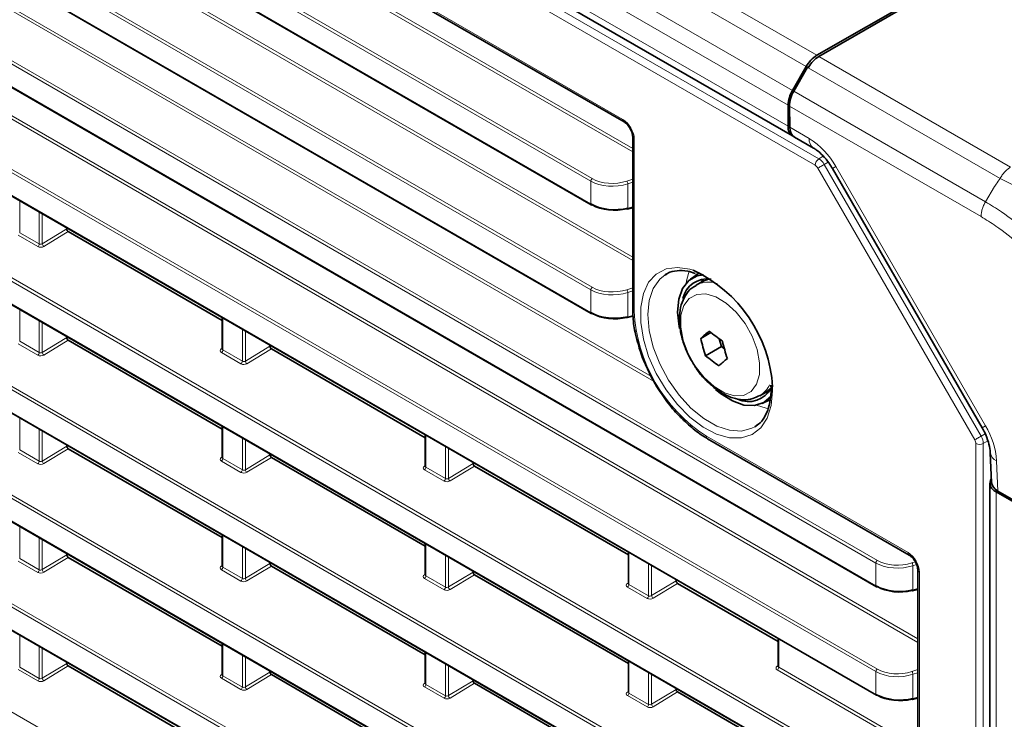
# Model space of a CAD drawing. Header units: millimetres. Extents: x 0 to 1118, y 0 to 864.
# Tile 27 of 256: x 154 to 177, y 165 to 181. Entities that reach past the tile are written whole.
import ezdxf

# ---------------------------------------------------------------- set-up
doc = ezdxf.new("R2010")
doc.units = ezdxf.units.MM

msp = doc.modelspace()

# ---------------------------------------------------------------- linework, layer by layer
at = {"color": 7, "linetype": 'Continuous', "lineweight": 18}
for p, q in [((173.0798, 180.4178), (78.027, 235.2906)), ((172.8298, 180.1539), (77.777, 235.0267)), ((172.5066, 179.5941), (77.4538, 234.4669)), ((172.403, 179.2456), (77.3502, 234.1184)), ((76.9772, 233.4923), (173.1265, 177.9865)), ((172.403, 178.7513), (77.3502, 233.6241)), ((173.0397, 177.8343), (76.8903, 233.3401)), ((81.4082, 229.1981), (168.5218, 178.9085)), ((168.7503, 178.1463), (82.4964, 227.9397)), ((82.5302, 228), (168.7503, 178.2262)), ((167.7663, 177.4593), (82.1638, 226.8766)), ((82.1976, 226.9369), (167.8001, 177.5196)), ((75.4639, 225.1067), (174.4661, 167.954)), ((175.4502, 166.6235), (75.7966, 224.1523)), ((75.8304, 224.2126), (175.4502, 166.7034)), ((174.4661, 165.9365), (75.4639, 223.0892)), ((75.4978, 223.1495), (174.4999, 165.9968)), ((75.4639, 222.555), (174.4661, 165.4023)), ((174.4661, 163.3848), (75.4639, 220.5375)), ((75.4978, 220.5979), (174.4999, 163.4451)), ((75.4639, 220.0033), (174.4661, 162.8506)), ((174.4661, 160.8331), (75.4639, 217.9859)), ((75.4978, 218.0462), (174.4999, 160.8934)), ((75.4639, 217.4516), (174.4661, 160.2989)), ((98.2546, 217.0533), (167.7663, 176.9251)), ((174.4661, 158.2814), (75.4639, 215.4342)), ((75.4978, 215.4945), (174.4999, 158.3417)), ((75.4639, 214.8999), (174.4661, 157.7472)), ((174.4661, 155.7297), (75.4639, 212.8825)), ((75.4978, 212.9428), (174.4999, 155.7901)), ((174.4661, 168.4882), (98.2546, 212.4841)), ((98.2884, 212.5445), (174.4999, 168.5485)), ((75.4639, 212.3482), (174.4661, 155.1955)), ((75.4978, 210.3911), (174.4999, 153.2384)), ((115.0654, 206.6661), (168.7503, 175.6745)), ((168.7503, 175.5946), (115.0316, 206.6058)), ((167.7663, 174.9076), (114.0054, 205.9431)), ((114.0392, 206.0034), (167.8001, 174.9679)), ((114.0054, 205.4089), (167.7663, 174.3734)), ((169.2525, 172.7531), (114.1748, 204.5488)), ((114.2464, 204.5873), (169.1909, 172.8684)), ((173.1275, 180.3903), (177.6321, 177.7898)), ((172.8652, 180.1335), (172.8871, 180.1461)), ((177.3839, 177.5249), (172.8757, 180.1274)), ((172.5371, 179.5765), (177.0409, 176.9765)), ((176.937, 176.6282), (172.4379, 179.2255)), ((172.4453, 178.7268), (172.8993, 178.4648)), ((168.787, 178.4493), (168.787, 174.4085)), ((173.1265, 177.9865), (173.2305, 178.0478)), ((176.7893, 171.3821), (173.1022, 177.7683)), ((173.3442, 177.9092), (173.2515, 177.8546)), ((173.2515, 177.8546), (176.9386, 171.4683)), ((173.5243, 177.805), (173.4449, 177.7591)), ((173.5243, 177.805), (177.0434, 171.7098)), ((168.6128, 177.4626), (168.7503, 177.5082)), ((167.7663, 176.9251), (167.7663, 177.4593)), ((168.7503, 177.4346), (168.6371, 177.3969)), ((168.6371, 177.3969), (168.6371, 176.8282)), ((177.2504, 177.3392), (177.0409, 176.9765)), ((154.3447, 177.0012), (154.3447, 176.2504)), ((168.6371, 176.8282), (168.7503, 176.8572)), ((154.8055, 175.9844), (154.8055, 176.7352)), ((154.8756, 176.6947), (154.8756, 175.9875)), ((154.8756, 175.9875), (155.4518, 176.3373)), ((154.7717, 175.9241), (154.3109, 176.1901)), ((154.3447, 176.2504), (154.8055, 175.9844)), ((155.4871, 176.276), (154.9119, 175.9269)), ((168.6128, 174.9109), (168.7503, 174.9565)), ((167.7663, 174.3734), (167.7663, 174.9076)), ((168.7503, 174.8829), (168.6371, 174.8452)), ((168.6371, 174.8452), (168.6371, 174.2765)), ((154.3447, 174.4495), (154.3447, 173.6987)), ((159.1177, 174.2458), (159.1177, 173.495)), ((168.6371, 174.2765), (168.7565, 174.3071)), ((154.8055, 173.4327), (154.8055, 174.1835)), ((154.8756, 174.143), (154.8756, 173.4358)), ((154.8756, 173.4358), (155.4518, 173.7856)), ((159.5785, 173.229), (159.5785, 173.9798)), ((159.6486, 173.9393), (159.6486, 173.2321)), ((154.7717, 173.3724), (154.3109, 173.6384)), ((154.3447, 173.6987), (154.8055, 173.4327)), ((155.4871, 173.7244), (154.9119, 173.3752)), ((159.6486, 173.2321), (160.2248, 173.5819)), ((159.0826, 173.5191), (159.103, 173.5324)), ((159.5447, 173.1687), (159.0838, 173.4347)), ((159.1177, 173.495), (159.5785, 173.229)), ((160.2601, 173.5207), (159.6849, 173.1715)), ((171.9232, 172.2962), (171.9845, 172.2841)), ((154.3447, 171.8978), (154.3447, 171.147)), ((159.1177, 171.6941), (159.1177, 170.9433)), ((177.0434, 171.7098), (176.964, 171.6639)), ((154.8055, 170.881), (154.8055, 171.6318)), ((154.8756, 171.5913), (154.8756, 170.8841)), ((163.8906, 171.4904), (163.8906, 170.7396)), ((170.485, 171.4674), (175.2217, 168.733)), ((176.9386, 171.4683), (177.0344, 171.5225)), ((154.8756, 170.8841), (155.4518, 171.2339)), ((159.5785, 170.6773), (159.5785, 171.4281)), ((159.6486, 171.3876), (159.6486, 170.6804)), ((176.8152, 106.2978), (176.8152, 171.295)), ((177.0992, 171.3557), (176.9904, 171.2941)), ((176.9904, 171.2941), (176.9904, 106.2969)), ((154.7717, 170.8207), (154.3109, 171.0867)), ((154.3447, 171.147), (154.8055, 170.881)), ((155.4871, 171.1727), (154.9119, 170.8235)), ((159.6486, 170.6804), (160.2248, 171.0302)), ((164.3515, 170.4736), (164.3515, 171.2244)), ((164.4216, 171.1839), (164.4216, 170.4768)), ((159.0826, 170.9675), (159.103, 170.9807)), ((159.5447, 170.617), (159.0838, 170.883)), ((159.1177, 170.9433), (159.5785, 170.6773)), ((160.2601, 170.969), (159.6849, 170.6198)), ((163.8556, 170.7638), (163.876, 170.777)), ((164.4216, 170.4768), (164.9978, 170.8265)), ((165.0331, 170.7653), (164.4578, 170.4161)), ((177.3011, 170.8927), (177.3326, 170.1795)), ((164.3177, 170.4133), (163.8568, 170.6793)), ((163.8906, 170.7396), (164.3515, 170.4736)), ((177.2909, 106.6767), (177.2909, 170.1627)), ((154.3447, 169.3461), (154.3447, 168.5953)), ((154.8055, 168.3293), (154.8055, 169.0801)), ((154.8756, 169.0396), (154.8756, 168.3324)), ((159.1177, 169.1424), (159.1177, 168.3916)), ((163.8906, 168.9387), (163.8906, 168.188)), ((159.5785, 168.1256), (159.5785, 168.8764)), ((159.6486, 168.8359), (159.6486, 168.1288)), ((168.6636, 168.7351), (168.6636, 167.9843)), ((154.7717, 168.269), (154.3109, 168.535)), ((154.3447, 168.5953), (154.8055, 168.3293)), ((154.8756, 168.3324), (155.4518, 168.6822)), ((155.4871, 168.621), (154.9119, 168.2718)), ((159.6486, 168.1288), (160.2248, 168.4785)), ((164.3515, 167.9219), (164.3515, 168.6727)), ((164.4216, 168.6322), (164.4216, 167.9251)), ((169.1244, 167.7182), (169.1244, 168.469)), ((174.4661, 167.954), (174.4661, 168.4882)), ((175.3127, 168.4914), (175.3916, 168.5176)), ((175.4206, 168.4536), (175.3369, 168.4258)), ((159.0826, 168.4158), (159.103, 168.429)), ((159.5447, 168.0653), (159.0838, 168.3313)), ((159.1177, 168.3916), (159.5785, 168.1256)), ((160.2601, 168.4173), (159.6849, 168.0681)), ((163.8556, 168.2121), (163.876, 168.2253)), ((164.4216, 167.9251), (164.9978, 168.2748)), ((169.1945, 168.4286), (169.1945, 167.7214)), ((175.3369, 168.4258), (175.3369, 167.8571)), ((175.4868, 168.2738), (175.4868, 110.8527)), ((164.3177, 167.8616), (163.8568, 168.1277)), ((163.8906, 168.188), (164.3515, 167.9219)), ((165.0331, 168.2136), (164.4578, 167.8644)), ((168.6286, 168.0084), (168.649, 168.0216)), ((169.1945, 167.7214), (169.7707, 168.0711)), ((169.8061, 168.0099), (169.2308, 167.6607)), ((169.0906, 167.6579), (168.6298, 167.924)), ((168.6636, 167.9843), (169.1244, 167.7182)), ((175.3369, 167.8571), (175.4502, 167.8861)), ((154.3447, 166.7944), (154.3447, 166.0436)), ((172.1815, 166.7042), (172.1815, 166.0387)), ((154.8055, 165.7776), (154.8055, 166.5284)), ((154.8756, 166.4879), (154.8756, 165.7808)), ((159.1177, 166.5907), (159.1177, 165.84)), ((163.8906, 166.3871), (163.8906, 165.6363)), ((159.5785, 165.5739), (159.5785, 166.3247)), ((159.6486, 166.2842), (159.6486, 165.5771)), ((168.6636, 166.1834), (168.6636, 165.4326)), ((154.7717, 165.7173), (154.3109, 165.9833)), ((154.3447, 166.0436), (154.8055, 165.7776)), ((154.8756, 165.7808), (155.4518, 166.1305)), ((155.4871, 166.0693), (154.9119, 165.7201)), ((159.6486, 165.5771), (160.2248, 165.9268)), ((164.3515, 165.3702), (164.3515, 166.121)), ((164.4216, 166.0806), (164.4216, 165.3734)), ((169.1244, 165.1665), (169.1244, 165.9173)), ((172.1464, 166.0628), (172.1668, 166.076)), ((175.4502, 164.0718), (172.1476, 165.9784)), ((172.1815, 166.0387), (175.4502, 164.1517)), ((174.4661, 165.4023), (174.4661, 165.9365)), ((175.3127, 165.9397), (175.4502, 165.9854)), ((175.4502, 165.9118), (175.3369, 165.8741)), ((159.0826, 165.8641), (159.103, 165.8773)), ((159.5447, 165.5136), (159.0838, 165.7796)), ((159.1177, 165.84), (159.5785, 165.5739)), ((160.2601, 165.8656), (159.6849, 165.5164)), ((164.4216, 165.3734), (164.9978, 165.7231)), ((169.1945, 165.8769), (169.1945, 165.1697)), ((175.3369, 165.8741), (175.3369, 165.3054)), ((163.8556, 165.6604), (163.876, 165.6736)), ((164.3177, 165.3099), (163.8568, 165.576)), ((163.8906, 165.6363), (164.3515, 165.3702)), ((165.0331, 165.6619), (164.4578, 165.3127)), ((168.6286, 165.4567), (168.649, 165.4699)), ((169.1945, 165.1697), (169.7707, 165.5195)), ((169.8061, 165.4582), (169.2308, 165.109)), ((169.0906, 165.1062), (168.6298, 165.3723)), ((168.6636, 165.4326), (169.1244, 165.1665)), ((175.3369, 165.3054), (175.4502, 165.3344))]:
    msp.add_line(p, q, dxfattribs=at)
at = {"color": 7, "linetype": 'Continuous', "lineweight": 35}
for p, q in [((77.4538, 233.3952), (172.5066, 178.5223)), ((81.4341, 229.1409), (168.5477, 178.8512)), ((75.4743, 225.0838), (174.4764, 167.9311)), ((75.4743, 222.5321), (174.4764, 165.3794)), ((75.4743, 219.9804), (174.4764, 162.8277)), ((75.4743, 217.4287), (174.4764, 160.276)), ((98.265, 217.0304), (167.7766, 176.9022)), ((75.4743, 214.877), (174.4764, 157.7243)), ((75.4743, 212.3253), (174.4764, 155.1726)), ((114.0158, 205.386), (167.7766, 174.3505)), ((173.0798, 180.4178), (177.3528, 182.8845)), ((177.3436, 182.8242), (173.1275, 180.3903)), ((172.5066, 179.5941), (172.8298, 180.1539)), ((172.8546, 180.1396), (172.5371, 179.5765)), ((172.8546, 180.1396), (172.8995, 180.1655)), ((172.8652, 180.1335), (172.8546, 180.1396)), ((172.8757, 180.1274), (172.8652, 180.1335)), ((172.403, 178.7513), (172.403, 179.2456)), ((172.4453, 178.7268), (172.4379, 179.2255)), ((168.7503, 178.5003), (168.7503, 174.4595)), ((172.5533, 178.4954), (173.0029, 178.2358)), ((173.4449, 177.7591), (176.964, 171.6639)), ((168.6268, 176.8055), (168.7503, 176.8371)), ((155.4518, 176.3373), (155.4518, 176.3621)), ((155.4871, 176.276), (159.103, 174.1886)), ((169.548, 175.2815), (169.5135, 175.2612)), ((170.3195, 175.3088), (170.1057, 175.1544)), ((170.3892, 175.1049), (170.2394, 175.0185)), ((170.5342, 175.1611), (170.3892, 175.1049)), ((159.103, 174.2543), (159.103, 173.5165)), ((168.6268, 174.2538), (168.7573, 174.2872)), ((155.4518, 173.7856), (155.4518, 173.8104)), ((170.3496, 173.7669), (170.5877, 173.9043)), ((155.4871, 173.7244), (159.103, 171.637)), ((160.2248, 173.5819), (160.2248, 173.6067)), ((170.4641, 173.3602), (170.8348, 173.5742)), ((170.7841, 173.7543), (170.8348, 173.5742)), ((170.8348, 173.5742), (170.9062, 173.5203)), ((160.2601, 173.5207), (163.876, 171.4333)), ((171.9967, 172.6664), (172.003, 172.5818)), ((170.8154, 172.4677), (170.6992, 172.5624)), ((171.7393, 172.4203), (171.889, 172.5067)), ((171.9418, 172.497), (171.8586, 172.4905)), ((171.889, 172.5067), (172.0103, 172.6043)), ((171.7902, 172.2366), (171.9772, 172.3205)), ((159.103, 171.7026), (159.103, 170.9648)), ((171.6213, 171.6901), (171.6826, 171.7319)), ((163.876, 171.4989), (163.876, 170.7611)), ((155.4518, 171.2339), (155.4518, 171.2587)), ((170.5109, 171.4101), (175.2476, 168.6757)), ((155.4871, 171.1727), (159.103, 169.0853)), ((160.2248, 171.0302), (160.2248, 171.055)), ((177.1551, 171.0747), (177.186, 170.3766)), ((160.2601, 170.969), (163.876, 168.8816)), ((164.9978, 170.8265), (164.9978, 170.8513)), ((165.0331, 170.7653), (168.649, 168.6779)), ((177.1445, 170.3668), (177.1445, 106.8808)), ((177.2909, 170.1627), (180.3265, 168.4103)), ((180.3265, 168.4512), (177.3326, 170.1795)), ((159.103, 169.1509), (159.103, 168.4131)), ((163.876, 168.9472), (163.876, 168.2094)), ((155.4518, 168.6822), (155.4518, 168.707)), ((168.649, 168.7435), (168.649, 168.0057)), ((155.4871, 168.621), (159.103, 166.5336)), ((160.2248, 168.4785), (160.2248, 168.5033)), ((160.2601, 168.4173), (163.876, 166.3299)), ((164.9978, 168.2748), (164.9978, 168.2996)), ((175.4502, 168.3248), (175.4502, 110.9038)), ((165.0331, 168.2136), (168.649, 166.1262)), ((169.7707, 168.0711), (169.7707, 168.0959)), ((169.8061, 168.0099), (172.1668, 166.6471)), ((175.3266, 167.8344), (175.4502, 167.866)), ((172.1668, 166.7127), (172.1668, 166.0601)), ((159.103, 166.5992), (159.103, 165.8614)), ((163.876, 166.3955), (163.876, 165.6577)), ((155.4518, 166.1305), (155.4518, 166.1553)), ((168.649, 166.1918), (168.649, 165.454)), ((155.4871, 166.0693), (159.103, 163.9819)), ((160.2248, 165.9268), (160.2248, 165.9516)), ((160.2601, 165.8656), (163.876, 163.7782)), ((164.9978, 165.7231), (164.9978, 165.7479)), ((165.0331, 165.6619), (168.649, 163.5745)), ((169.7707, 165.5195), (169.7707, 165.5442)), ((169.8061, 165.4582), (172.1668, 164.0954)), ((175.3266, 165.2827), (175.4502, 165.3143))]:
    msp.add_line(p, q, dxfattribs=at)
at = {"color": 7, "linetype": 'Continuous', "lineweight": 18, "flags": 128}
for points in [[(173.1022, 177.7683), (173.1159, 177.7763), (173.1324, 177.7858), (173.1511, 177.7966), (173.1713, 177.8083), (173.1922, 177.8204), (173.2131, 177.8324), (173.2331, 177.8439), (173.2515, 177.8546)], [(168.6371, 176.8282), (168.6363, 176.8207), (168.6347, 176.8144), (168.6323, 176.8097), (168.6292, 176.8066), (168.6268, 176.8055)], [(172.0376, 172.6249), (172.0396, 172.5308), (172.0078, 172.1878), (171.9137, 171.8955), (171.761, 171.6661), (171.5561, 171.5087), (171.3074, 171.43), (171.0249, 171.4331), (170.7204, 171.5178), (170.4063, 171.6808), (170.0953, 171.9153), (169.8004, 172.2117), (169.5334, 172.558), (169.3054, 172.9398), (169.1257, 173.3417), (169.0017, 173.7471), (168.9384, 174.1395), (168.9384, 174.5027), (169.0017, 174.822), (169.1257, 175.0842), (169.3054, 175.2786), (169.5334, 175.3972), (169.8004, 175.4352), (170.0953, 175.3911), (170.1753, 175.3663)], [(169.5135, 175.2612), (169.3856, 175.1584), (169.2324, 174.9403), (169.1376, 174.6584), (169.1056, 174.3248), (169.1376, 173.9543), (169.2324, 173.563), (169.3856, 173.1679), (169.5907, 172.7865), (169.8387, 172.4353), (170.1188, 172.1296), (170.4186, 171.8829), (170.7251, 171.706), (171.025, 171.6065), (171.305, 171.5888), (171.553, 171.6537), (171.6213, 171.6901)], [(170.0071, 175.0643), (170.0218, 175.148), (170.0784, 175.3427)], [(170.2425, 175.2946), (170.2366, 175.2783), (170.2239, 175.2397)], [(170.664, 172.6324), (170.9072, 172.4857), (171.1435, 172.4158), (171.3569, 172.4276), (171.5327, 172.5202), (171.6591, 172.6874), (171.7273, 172.9176), (171.7328, 173.1953), (171.6751, 173.5016), (171.5583, 173.8154), (171.3901, 174.1155), (171.1823, 174.3814), (170.9487, 174.595), (170.7055, 174.7418), (170.4692, 174.8116), (170.2558, 174.7998), (170.08, 174.7072), (169.9536, 174.5401), (169.8854, 174.3098), (169.8799, 174.0321), (169.9376, 173.7259), (170.0544, 173.4121), (170.2225, 173.1119), (170.4304, 172.846), (170.664, 172.6324)], [(171.9455, 172.1179), (171.8896, 172.1277), (171.6628, 172.1962)], [(176.7893, 171.3821), (176.803, 171.39), (176.8195, 171.3996), (176.8382, 171.4104), (176.8584, 171.4221), (176.8793, 171.4341), (176.9002, 171.4462), (176.9202, 171.4577), (176.9386, 171.4683)]]:
    msp.add_lwpolyline(points, dxfattribs=at)
at = {"color": 7, "linetype": 'Continuous', "lineweight": 35, "flags": 128}
for points in [[(169.8519, 174.0006), (169.8427, 174.0449), (169.8047, 174.3837), (169.831, 174.687), (169.9203, 174.9384), (170.0676, 175.1243), (170.265, 175.2347), (170.4134, 175.2629)], [(170.3611, 175.0887), (170.3825, 175.1219), (170.4071, 175.1555)], [(172.0116, 172.4123), (172.0082, 172.4081), (171.8347, 172.2589), (171.616, 172.1887), (171.364, 172.2013), (171.0922, 172.296), (170.8154, 172.4677)]]:
    msp.add_lwpolyline(points, dxfattribs=at)
at = {"color": 7, "linetype": 'Continuous', "lineweight": 35}
for centre, radius, start, end in [((173.4616, 179.8058), 0.7213, 121.95467, 151.14439), ((173.124, 179.221), 0.7214, 148.85627, 178.0435), ((172.6388, 178.7224), 0.2375, 173.01959, 242.95605), ((167.7869, 176.9241), 0.0242, 244.87489, 303.04631), ((168.6252, 176.82), 0.0146, 211.99609, 276.29379), ((170.5032, 174.5743), 0.5886, 81.06873, 167.46023), ((168.8098, 172.4355), 3.2333, 3.3597, 65.0184), ((167.7869, 174.3724), 0.0242, 244.87489, 303.04631), ((168.6252, 174.2683), 0.0146, 211.99609, 276.29379), ((176.1379, 167.2332), 8.7288, 129.82221, 131.53782), ((173.0879, 176.9729), 3.9582, 230.07935, 235.75515), ((174.6098, 174.7466), 4.3713, 192.95069, 198.49058), ((175.1206, 174.6806), 4.3713, 192.95069, 198.49058), ((173.0042, 176.3959), 3.9582, 230.07935, 235.75515), ((176.565, 166.5902), 8.7288, 129.82221, 131.53782), ((171.4703, 172.8945), 0.613, 245.14905, 331.74595), ((177.3652, 170.3644), 0.2149, 148.70275, 249.76902), ((174.4867, 167.953), 0.0242, 244.87489, 303.04631), ((175.325, 167.8488), 0.0146, 211.99609, 276.29379), ((174.4867, 165.4013), 0.0242, 244.87489, 303.04631), ((175.325, 165.2972), 0.0146, 211.99609, 276.29379)]:
    msp.add_arc(centre, radius, start, end, dxfattribs=at)
at = {"color": 7, "linetype": 'Continuous', "lineweight": 18}
for centre, radius, start, end in [((168.5834, 178.9018), 0.062, 173.82859, 234.20833), ((168.8133, 178.5069), 0.0634, 186.91337, 245.46308), ((173.1506, 178.4403), 0.2525, 174.43856, 233.62847), ((171.9449, 176.9347), 1.8033, 28.85561, 58.04533), ((173.2321, 177.8254), 0.1926, 123.22971, 177.34769), ((167.8435, 177.4557), 0.0773, 124.1588, 177.2848), ((168.5159, 177.3894), 0.1215, 3.53955, 37.01361), ((167.7902, 176.9221), 0.0241, 172.91981, 235.76801), ((154.7283, 175.988), 0.0773, 304.1588, 357.2848), ((154.9566, 175.9948), 0.0813, 185.10775, 236.65068), ((167.8435, 174.904), 0.0773, 124.1588, 177.2848), ((170.5284, 174.4841), 0.6075, 70.01239, 118.446), ((168.5159, 174.8377), 0.1215, 3.53955, 37.01361), ((167.7909, 174.3707), 0.0248, 173.85662, 234.8312), ((168.6143, 174.2731), 0.023, 302.75914, 8.48374), ((168.8118, 174.465), 0.0617, 185.07867, 246.24147), ((172.4737, 174.5763), 3.6905, 182.60548, 237.39452), ((154.7283, 173.4363), 0.0773, 304.1588, 357.2848), ((154.9566, 173.4431), 0.0813, 185.10775, 236.65068), ((159.0981, 173.5425), 0.028, 236.41117, 280.73079), ((159.0404, 173.4987), 0.0773, 304.1588, 357.2848), ((159.5013, 173.2327), 0.0773, 304.1588, 357.2848), ((159.7296, 173.2394), 0.0813, 185.10775, 236.65068), ((171.4469, 172.9064), 0.5672, 300.97114, 336.34714), ((175.4597, 170.7611), 1.8461, 4.08615, 30.92076), ((170.5446, 171.4599), 0.0601, 172.814, 235.87382), ((176.9036, 171.4661), 0.1926, 242.65648, 296.76622), ((177.3852, 171.1099), 0.2329, 189.0626, 248.83464), ((154.7283, 170.8846), 0.0773, 304.1588, 357.2848), ((154.9566, 170.8914), 0.0813, 185.10775, 236.65068), ((159.0981, 170.9908), 0.028, 236.4259, 280.59619), ((159.0404, 170.947), 0.0773, 304.1588, 357.2848), ((159.5013, 170.681), 0.0773, 304.1588, 357.2848), ((159.7296, 170.6877), 0.0813, 185.10775, 236.65068), ((163.8711, 170.7871), 0.028, 236.41117, 280.73079), ((163.8134, 170.7433), 0.0773, 304.1588, 357.2848), ((164.2743, 170.4773), 0.0773, 304.1588, 357.2848), ((164.5025, 170.484), 0.0813, 185.10775, 236.65068), ((175.2812, 168.7254), 0.06, 172.79598, 236.05434), ((174.5433, 168.4845), 0.0773, 124.1588, 177.2848), ((175.2157, 168.4183), 0.1215, 3.53955, 37.01361), ((154.7283, 168.333), 0.0773, 304.1588, 357.2848), ((154.9566, 168.3397), 0.0813, 185.10775, 236.65068), ((159.0981, 168.4391), 0.028, 236.4259, 280.59619), ((159.0404, 168.3953), 0.0773, 304.1588, 357.2848), ((175.5101, 168.3292), 0.0602, 184.50157, 247.15347), ((159.5013, 168.1293), 0.0773, 304.1588, 357.2848), ((159.7296, 168.136), 0.0813, 185.10775, 236.65068), ((163.8711, 168.2354), 0.028, 236.4259, 280.59619), ((163.8134, 168.1916), 0.0773, 304.1588, 357.2848), ((168.6441, 168.0317), 0.028, 236.41117, 280.73079), ((164.2743, 167.9256), 0.0773, 304.1588, 357.2848), ((164.5025, 167.9323), 0.0813, 185.10775, 236.65068), ((168.5864, 167.9879), 0.0773, 304.1588, 357.2848), ((174.4907, 167.9513), 0.0248, 173.85662, 234.8312), ((175.3142, 167.8537), 0.023, 302.75914, 8.48374), ((169.0472, 167.7219), 0.0773, 304.1588, 357.2848), ((169.2755, 167.7286), 0.0813, 185.10775, 236.65068), ((172.1619, 166.0861), 0.028, 236.4259, 280.59619), ((172.1042, 166.0423), 0.0773, 304.1588, 357.2848), ((174.5433, 165.9328), 0.0773, 124.1588, 177.2848), ((175.2157, 165.8666), 0.1215, 3.53955, 37.01361), ((154.7283, 165.7813), 0.0773, 304.1588, 357.2848), ((154.9566, 165.788), 0.0813, 185.10775, 236.65068), ((159.0981, 165.8874), 0.028, 236.4259, 280.59619), ((159.0404, 165.8436), 0.0773, 304.1588, 357.2848), ((159.5013, 165.5776), 0.0773, 304.1588, 357.2848), ((159.7296, 165.5843), 0.0813, 185.10775, 236.65068), ((163.8711, 165.6837), 0.028, 236.4259, 280.59619), ((163.8134, 165.6399), 0.0773, 304.1588, 357.2848), ((168.6441, 165.48), 0.028, 236.4259, 280.59619), ((164.2743, 165.3739), 0.0773, 304.1588, 357.2848), ((164.5025, 165.3806), 0.0813, 185.10775, 236.65068), ((168.5864, 165.4362), 0.0773, 304.1588, 357.2848), ((174.4907, 165.3996), 0.0248, 173.85662, 234.8312), ((175.3142, 165.302), 0.023, 302.75914, 8.48374), ((169.0472, 165.1702), 0.0773, 304.1588, 357.2848), ((169.2755, 165.1769), 0.0813, 185.10775, 236.65068)]:
    msp.add_arc(centre, radius, start, end, dxfattribs=at)
at = {"color": 7, "linetype": 'Continuous', "lineweight": 35}
for centre, major_axis, ratio, start_param, end_param in [((173.1213, 179.9856), (0.2564, 0.4293), 0.56722, 0.7937456, 1.5791437), ((172.7914, 179.4296), (0.2433, 0.4369), 0.587367, 1.561677, 2.3470751), ((172.7989, 178.9309), (0.2433, 0.4369), 0.587367, 2.3470751, 3.1325546), ((168.2966, 177.2063), (0.7499, -0.0254), 0.5533177, 3.9457585, 5.2023955), ((168.295, 177.1646), (0.6999, -0.0254), 0.5515747, 3.9469808, 5.2036179), ((155.4872, 176.3169), (-0.025, 0.0433), 0.5778208, 0.7866614, 2.3566964), ((168.2966, 174.6546), (0.7499, -0.0254), 0.5533177, 3.9457585, 5.2023955), ((168.295, 174.6129), (0.6999, -0.0254), 0.5515747, 3.9469808, 5.2036179), ((155.4872, 173.7652), (-0.025, 0.0433), 0.5778208, 0.7866614, 2.3566964), ((160.2601, 173.5615), (-0.025, 0.0433), 0.5778208, 0.7866614, 2.3566964), ((155.4872, 171.2135), (-0.025, 0.0433), 0.5778208, 0.7866614, 2.3566964), ((160.2601, 171.0098), (-0.025, 0.0433), 0.5778208, 0.7866614, 2.3566964), ((165.0331, 170.8061), (-0.025, 0.0433), 0.5778208, 0.7866614, 2.3566964), ((177.6862, 170.3836), (0.5003, -0.0006), 0.5772866, 3.1678042, 3.928362), ((155.4872, 168.6618), (-0.025, 0.0433), 0.5778208, 0.7866614, 2.3566964), ((160.2601, 168.4581), (-0.025, 0.0433), 0.5778208, 0.7866614, 2.3566964), ((165.0331, 168.2545), (-0.025, 0.0433), 0.5778208, 0.7866614, 2.3566964), ((169.8061, 168.0508), (-0.025, 0.0433), 0.5778208, 0.7866614, 2.3566964), ((174.9964, 168.2352), (0.7499, -0.0254), 0.5533177, 3.9457585, 5.2023955), ((174.9949, 168.1935), (0.6999, -0.0254), 0.5515747, 3.9469808, 5.2036179), ((155.4872, 166.1101), (-0.025, 0.0433), 0.5778208, 0.7866614, 2.3566964), ((160.2601, 165.9065), (-0.025, 0.0433), 0.5778208, 0.7866614, 2.3566964), ((165.0331, 165.7028), (-0.025, 0.0433), 0.5778208, 0.7866614, 2.3566964), ((169.8061, 165.4991), (-0.025, 0.0433), 0.5778208, 0.7866614, 2.3566964), ((174.9964, 165.6835), (0.7499, -0.0254), 0.5533177, 3.9457585, 5.2023955), ((174.9949, 165.6418), (0.6999, -0.0254), 0.5515747, 3.9469808, 5.2036179)]:
    msp.add_ellipse(centre, major_axis=major_axis, ratio=ratio, start_param=start_param, end_param=end_param, dxfattribs=at)
at = {"color": 7, "linetype": 'Continuous', "lineweight": 18}
for centre, major_axis, ratio, start_param, end_param in [((168.5218, 178.6023), (-0.1875, 0.3248), 0.5775574, 3.9272244, 5.4977162), ((173.1281, 177.7833), (-0.1259, 0.216), 0.5702499, 4.710039, 5.495311), ((173.0397, 177.7322), (-0.0625, 0.1083), 0.5774544, 4.7126596, 5.4979316), ((168.295, 177.8303), (0.6998, 0.0277), 0.6018966, 3.9031889, 5.159826), ((168.2966, 177.7904), (0.7498, 0.0276), 0.6002963, 3.9049026, 5.1615396), ((154.8424, 175.9684), (0.1, 0.004), 0.6018966, 3.9031889, 5.456532), ((154.8409, 176.0083), (0.0499, 0.0041), 0.6250907, 3.8751701, 5.4285132), ((168.295, 175.2786), (0.6998, 0.0277), 0.6018966, 3.9031889, 5.159826), ((168.2966, 175.2387), (0.7498, 0.0276), 0.6002963, 3.9049026, 5.1615396), ((154.8424, 173.4168), (0.1, 0.004), 0.6018966, 3.9031889, 5.456532), ((154.8409, 173.4567), (0.0499, 0.0041), 0.6250907, 3.8751701, 5.4285132), ((159.1546, 173.4791), (0.1, 0.004), 0.6018966, 2.3498459, 3.9031889), ((159.153, 173.519), (0.0499, 0.0041), 0.6250907, 3.089772, 3.8751701), ((159.6154, 173.2131), (0.1, 0.004), 0.6018966, 3.9031889, 5.456532), ((159.6139, 173.253), (0.0499, 0.0041), 0.6250907, 3.8751701, 5.4285132), ((176.8151, 171.3971), (-0.124, 0.2171), 0.5702494, 3.9296285, 4.7149005), ((176.7267, 171.346), (-0.0625, 0.1083), 0.5774544, 3.927009, 4.712281), ((154.8424, 170.8651), (0.1, 0.004), 0.6018966, 3.9031889, 5.456532), ((154.8409, 170.905), (0.0499, 0.0041), 0.6250907, 3.8751701, 5.4285132), ((159.1546, 170.9274), (0.1, 0.004), 0.6018966, 2.3498459, 3.9031889), ((159.153, 170.9673), (0.0499, 0.0041), 0.6250907, 3.089772, 3.8751701), ((159.6154, 170.6614), (0.1, 0.004), 0.6018966, 3.9031889, 5.456532), ((159.6139, 170.7013), (0.0499, 0.0041), 0.6250907, 3.8751701, 5.4285132), ((163.9275, 170.7237), (0.1, 0.004), 0.6018966, 2.3498459, 3.9031889), ((163.926, 170.7636), (0.0499, 0.0041), 0.6250907, 3.089772, 3.8751701), ((164.3884, 170.4577), (0.1, 0.004), 0.6018966, 3.9031889, 5.456532), ((164.3868, 170.4976), (0.0499, 0.0041), 0.6250907, 3.8751701, 5.4285132), ((175.2216, 168.4268), (-0.1875, 0.3248), 0.5775574, 3.9272244, 5.4977162), ((174.9964, 168.8193), (0.7498, 0.0276), 0.6002963, 3.9049026, 5.1615396), ((174.9949, 168.8592), (0.6998, 0.0277), 0.6018966, 3.9031889, 5.159826), ((154.8424, 168.3134), (0.1, 0.004), 0.6018966, 3.9031889, 5.456532), ((154.8409, 168.3533), (0.0499, 0.0041), 0.6250907, 3.8751701, 5.4285132), ((159.1546, 168.3757), (0.1, 0.004), 0.6018966, 2.3498459, 3.9031889), ((159.153, 168.4156), (0.0499, 0.0041), 0.6250907, 3.089772, 3.8751701), ((159.6154, 168.1097), (0.1, 0.004), 0.6018966, 3.9031889, 5.456532), ((159.6139, 168.1496), (0.0499, 0.0041), 0.6250907, 3.8751701, 5.4285132), ((163.9275, 168.172), (0.1, 0.004), 0.6018966, 2.3498459, 3.9031889), ((163.926, 168.2119), (0.0499, 0.0041), 0.6250907, 3.089772, 3.8751701), ((168.7005, 167.9683), (0.1, 0.004), 0.6018966, 2.3498459, 3.9031889), ((168.699, 168.0082), (0.0499, 0.0041), 0.6250907, 3.089772, 3.8751701), ((164.3884, 167.906), (0.1, 0.004), 0.6018966, 3.9031889, 5.456532), ((164.3868, 167.9459), (0.0499, 0.0041), 0.6250907, 3.8751701, 5.4285132), ((169.1613, 167.7023), (0.1, 0.004), 0.6018966, 3.9031889, 5.456532), ((169.1598, 167.7422), (0.0499, 0.0041), 0.6250907, 3.8751701, 5.4285132), ((172.2184, 166.0227), (0.1, 0.004), 0.6018966, 2.3498459, 3.9031889), ((172.2168, 166.0626), (0.0499, 0.0041), 0.6250907, 3.089772, 3.8751701), ((174.9964, 166.2676), (0.7498, 0.0276), 0.6002963, 3.9049026, 5.1615396), ((174.9949, 166.3075), (0.6998, 0.0277), 0.6018966, 3.9031889, 5.159826), ((154.8424, 165.7617), (0.1, 0.004), 0.6018966, 3.9031889, 5.456532), ((154.8409, 165.8016), (0.0499, 0.0041), 0.6250907, 3.8751701, 5.4285132), ((159.1546, 165.824), (0.1, 0.004), 0.6018966, 2.3498459, 3.9031889), ((159.153, 165.8639), (0.0499, 0.0041), 0.6250907, 3.089772, 3.8751701), ((159.6154, 165.558), (0.1, 0.004), 0.6018966, 3.9031889, 5.456532), ((159.6139, 165.5979), (0.0499, 0.0041), 0.6250907, 3.8751701, 5.4285132), ((163.9275, 165.6203), (0.1, 0.004), 0.6018966, 2.3498459, 3.9031889), ((163.926, 165.6602), (0.0499, 0.0041), 0.6250907, 3.089772, 3.8751701), ((168.7005, 165.4167), (0.1, 0.004), 0.6018966, 2.3498459, 3.9031889), ((168.699, 165.4566), (0.0499, 0.0041), 0.6250907, 3.089772, 3.8751701), ((164.3884, 165.3543), (0.1, 0.004), 0.6018966, 3.9031889, 5.456532), ((164.3868, 165.3942), (0.0499, 0.0041), 0.6250907, 3.8751701, 5.4285132), ((169.1613, 165.1506), (0.1, 0.004), 0.6018966, 3.9031889, 5.456532), ((169.1598, 165.1905), (0.0499, 0.0041), 0.6250907, 3.8751701, 5.4285132)]:
    msp.add_ellipse(centre, major_axis=major_axis, ratio=ratio, start_param=start_param, end_param=end_param, dxfattribs=at)
at = {"color": 7, "linetype": 'Continuous', "lineweight": 35}
for points, knots in [([(168.5477, 178.8512), (168.5619, 178.8419), (168.5943, 178.8207), (168.6496, 178.7626), (168.7016, 178.6834), (168.7371, 178.5977), (168.7494, 178.5353), (168.7501, 178.5076), (168.7503, 178.5003)], [0, 0, 0, 0, 0.1474869, 0.3371411, 0.5394028, 0.7470427, 0.9335018, 1, 1, 1, 1]), ([(173.0029, 178.2358), (173.0261, 178.2214), (173.0938, 178.1794), (173.2232, 178.0652), (173.3519, 177.9108), (173.4195, 177.8006), (173.4449, 177.7591)], [0, 0, 0, 0, 0.16448353, 0.47891881, 0.80406405, 1, 1, 1, 1]), ([(169.5212, 175.2565), (169.5393, 175.2705), (169.6153, 175.3293), (169.788, 175.3637), (170.0065, 175.366), (170.1602, 175.3134), (170.2197, 175.293)], [0, 0, 0, 0, 0.1067547, 0.4490054, 0.7868888, 1, 1, 1, 1]), ([(170.2442, 175.0091), (170.2082, 174.9906), (170.1037, 174.9368), (169.9808, 174.7771), (169.8821, 174.5558), (169.8403, 174.2923), (169.855, 173.9955), (169.9297, 173.6791), (170.0535, 173.3661), (170.1722, 173.177), (170.2297, 173.0854)], [0, 0, 0, 0, 0.064929, 0.1889146, 0.3134647, 0.4449522, 0.5837574, 0.7255872, 0.8671033, 1, 1, 1, 1]), ([(168.7503, 174.4595), (168.7521, 174.3932), (168.7573, 174.2013), (168.7954, 173.9204), (168.8598, 173.7041), (168.8836, 173.6243)], [0, 0, 0, 0, 0.2499174, 0.723311, 1, 1, 1, 1]), ([(168.8836, 173.6243), (168.8984, 173.5679), (168.9488, 173.3757), (169.0895, 173.0461), (169.2975, 172.6495), (169.5503, 172.284), (169.7373, 172.0456), (169.8428, 171.9473), (169.8471, 171.9433)], [0, 0, 0, 0, 0.0932657, 0.3176515, 0.5418575, 0.7660749, 0.9904686, 1, 1, 1, 1]), ([(159.103, 173.5165), (159.103, 173.5165), (159.1035, 173.5143), (159.1028, 173.5131), (159.1021, 173.5119)], [0, 0, 0, 0, 0.0088292, 1, 1, 1, 1]), ([(170.2297, 173.0854), (170.2331, 173.0795), (170.2944, 172.9744), (170.4492, 172.7952), (170.6106, 172.6569), (170.6912, 172.5879)], [0, 0, 0, 0, 0.0286084, 0.5151529, 1, 1, 1, 1]), ([(170.6912, 172.5879), (170.737, 172.5554), (170.8697, 172.4614), (171.0907, 172.3614), (171.3426, 172.3168), (171.5638, 172.3333), (171.6823, 172.3987), (171.7344, 172.4274)], [0, 0, 0, 0, 0.1353402, 0.3921492, 0.6184576, 0.8322562, 1, 1, 1, 1]), ([(172.003, 172.5818), (172.0033, 172.5254), (172.0037, 172.4548), (171.9914, 172.3949), (171.989, 172.3828)], [0, 0, 0, 0, 0.7974913, 1, 1, 1, 1]), ([(171.989, 172.3828), (171.9767, 172.2996), (171.9503, 172.1203), (171.8482, 171.9114), (171.7539, 171.7776), (171.6835, 171.7377), (171.6725, 171.7315)], [0, 0, 0, 0, 0.2828173, 0.6092124, 0.9391684, 1, 1, 1, 1]), ([(169.8471, 171.9433), (169.943, 171.8489), (170.134, 171.6609), (170.3615, 171.4987), (170.4871, 171.4242), (170.5109, 171.4101)], [0, 0, 0, 0, 0.44967407, 0.8958368, 1, 1, 1, 1]), ([(176.964, 171.6639), (176.9841, 171.627), (177.0441, 171.5175), (177.1157, 171.3292), (177.1492, 171.1677), (177.154, 171.0926), (177.1551, 171.0747)], [0, 0, 0, 0, 0.18125233, 0.53885227, 0.88988477, 1, 1, 1, 1]), ([(159.103, 170.9648), (159.103, 170.9648), (159.1035, 170.9627), (159.1028, 170.9614), (159.1021, 170.9602)], [0, 0, 0, 0, 0.0088292, 1, 1, 1, 1]), ([(163.876, 170.7611), (163.876, 170.7611), (163.8764, 170.759), (163.8757, 170.7577), (163.875, 170.7565)], [0, 0, 0, 0, 0.0088292, 1, 1, 1, 1]), ([(175.2476, 168.6757), (175.2617, 168.6664), (175.2942, 168.6452), (175.3495, 168.5871), (175.4014, 168.5078), (175.4369, 168.4221), (175.4492, 168.3598), (175.45, 168.3321), (175.4502, 168.3248)], [0, 0, 0, 0, 0.1474869, 0.3371411, 0.5394028, 0.7470427, 0.9335018, 1, 1, 1, 1]), ([(159.103, 168.4131), (159.103, 168.4131), (159.1035, 168.411), (159.1028, 168.4097), (159.1021, 168.4085)], [0, 0, 0, 0, 0.0088292, 1, 1, 1, 1]), ([(163.876, 168.2094), (163.876, 168.2094), (163.8764, 168.2073), (163.8757, 168.206), (163.875, 168.2048)], [0, 0, 0, 0, 0.00882918, 1, 1, 1, 1]), ([(168.6489, 168.0057), (168.649, 168.0057), (168.6494, 168.0036), (168.6487, 168.0024), (168.648, 168.0011)], [0, 0, 0, 0, 0.0088292, 1, 1, 1, 1]), ([(172.1668, 166.0601), (172.1668, 166.0601), (172.1673, 166.058), (172.1666, 166.0567), (172.1659, 166.0555)], [0, 0, 0, 0, 0.0077787, 1, 1, 1, 1]), ([(159.103, 165.8614), (159.103, 165.8614), (159.1035, 165.8593), (159.1028, 165.858), (159.1021, 165.8568)], [0, 0, 0, 0, 0.0088292, 1, 1, 1, 1]), ([(163.876, 165.6577), (163.876, 165.6577), (163.8764, 165.6556), (163.8757, 165.6544), (163.875, 165.6531)], [0, 0, 0, 0, 0.0088292, 1, 1, 1, 1]), ([(168.6489, 165.454), (168.649, 165.454), (168.6494, 165.4519), (168.6487, 165.4507), (168.648, 165.4494)], [0, 0, 0, 0, 0.0088292, 1, 1, 1, 1])]:
    msp.add_open_spline(points, degree=3, knots=knots, dxfattribs=at)
at = {"color": 7, "linetype": 'Continuous', "lineweight": 18}
for points in [[(177.3838, 177.5248), (177.401, 177.5527), (177.4353, 177.6085), (177.4969, 177.6818), (177.5631, 177.7449), (177.6091, 177.7748), (177.6321, 177.7898)], [(177.0409, 176.9766), (177.0254, 176.9477), (176.9945, 176.8899), (176.9622, 176.7997), (176.941, 176.7106), (176.9383, 176.6556), (176.937, 176.6281)]]:
    msp.add_open_spline(points, degree=3, dxfattribs=at)
for points, knots in [([(177.2503, 177.3393), (177.2532, 177.3419), (177.2703, 177.3569), (177.3158, 177.4194), (177.355, 177.4802), (177.3838, 177.5248)], [0, 0, 0, 0, 0.05123887, 0.3045526, 1, 1, 1, 1]), ([(184.6226, 177.5248), (184.4999, 177.4587), (184.1662, 177.2789), (183.5379, 177.0316), (182.7405, 176.8157), (181.8836, 176.6809), (180.9374, 176.632), (179.9912, 176.6918), (179.089, 176.857), (178.2055, 177.1114), (177.683, 177.3743), (177.3838, 177.5248)], [0, 0, 0, 0, 0.0627052, 0.17058, 0.281665, 0.3894284, 0.5004168, 0.6352696, 0.7422845, 0.8524245, 1, 1, 1, 1]), ([(177.041, 176.9765), (177.1663, 176.8997), (177.4954, 176.6979), (178.03, 176.2725), (178.6153, 175.691), (179.1601, 175.0175), (179.6227, 174.307), (180.013, 173.5546), (180.3229, 172.7784), (180.5346, 172.015), (180.6574, 171.3021), (180.6723, 170.8844), (180.6799, 170.6734)], [0, 0, 0, 0, 0.0657965, 0.1727607, 0.2828934, 0.389757, 0.4997969, 0.5968708, 0.7039461, 0.8142113, 0.9061257, 1, 1, 1, 1]), ([(180.3263, 170.7576), (180.3191, 170.9518), (180.3047, 171.3403), (180.1858, 171.9986), (179.9795, 172.7083), (179.6863, 173.4277), (179.3226, 174.1266), (178.8959, 174.7886), (178.3982, 175.4175), (177.8569, 175.966), (177.3627, 176.3671), (177.0537, 176.5565), (176.937, 176.6281)], [0, 0, 0, 0, 0.09291466, 0.18581515, 0.29447761, 0.40316207, 0.50020129, 0.60862537, 0.71704406, 0.82556878, 0.93408084, 1, 1, 1, 1])]:
    msp.add_open_spline(points, degree=3, knots=knots, dxfattribs=at)

doc.saveas('drawing.dxf')
